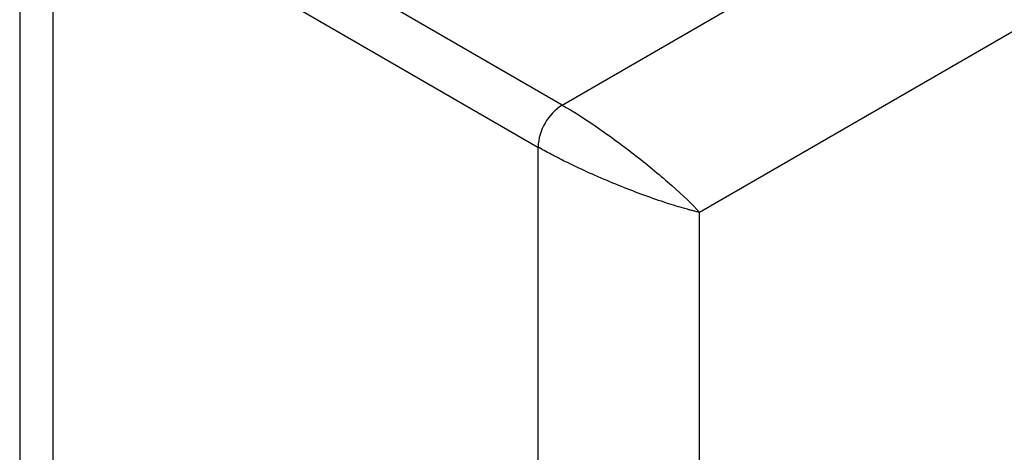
# Model space of a CAD drawing. Header units: millimetres. Extents: x 13 to 546, y 13 to 419.
# Tile 15 of 20: x 477 to 520, y 329 to 348. Entities that reach past the tile are written whole.
import ezdxf

# ---------------------------------------------------------------- set-up
doc = ezdxf.new("R2010")
doc.units = ezdxf.units.MM
doc.header["$LTSCALE"] = 2

msp = doc.modelspace()

# ---------------------------------------------------------------- linework, layer by layer
for p, q in [((477.225, 355.97), (477.225, 281.706)), ((478.69, 354.766), (499.903, 342.52)), ((478.69, 278.828), (478.69, 354.766)), ((500.963, 344.357), (519.348, 354.971)), ((500.963, 344.357), (491.725, 349.691)), ((522.884, 348.847), (506.974, 339.662)), ((499.903, 342.52), (499.903, 266.582)), ((506.974, 269.44), (506.974, 339.662))]:
    msp.add_line(p, q)
msp.add_arc((502.206, 342.415), 2.305, 122.6055, 177.3945)
for points, knots in [([(500.963, 344.357), (501.426, 344.09), (501.953, 343.754), (503.056, 342.994), (503.632, 342.571), (504.745, 341.702), (505.281, 341.257), (506.234, 340.41), (506.65, 340.01), (506.974, 339.662)], [0, 0, 0, 0, 0.25, 0.25, 0.5, 0.5, 0.75, 0.75, 1, 1, 1, 1]), ([(506.974, 339.662), (506.918, 339.675), (506.814, 339.7), (506.657, 339.74), (506.515, 339.777), (506.388, 339.812), (506.17, 339.874), (505.857, 339.967), (505.25, 340.161), (504.458, 340.436), (503.434, 340.834), (502.43, 341.256), (501.643, 341.618), (501.109, 341.878), (500.78, 342.043), (500.468, 342.206), (500.173, 342.366), (499.993, 342.469), (499.903, 342.52)], [0, 0, 0, 0, 0.032368, 0.061317, 0.086845, 0.108953, 0.12764, 0.198559, 0.261391, 0.405754, 0.531598, 0.661978, 0.781847, 0.826576, 0.870647, 0.914166, 0.957245, 1, 1, 1, 1])]:
    msp.add_open_spline(points, degree=3, knots=knots)

doc.saveas('drawing.dxf')
